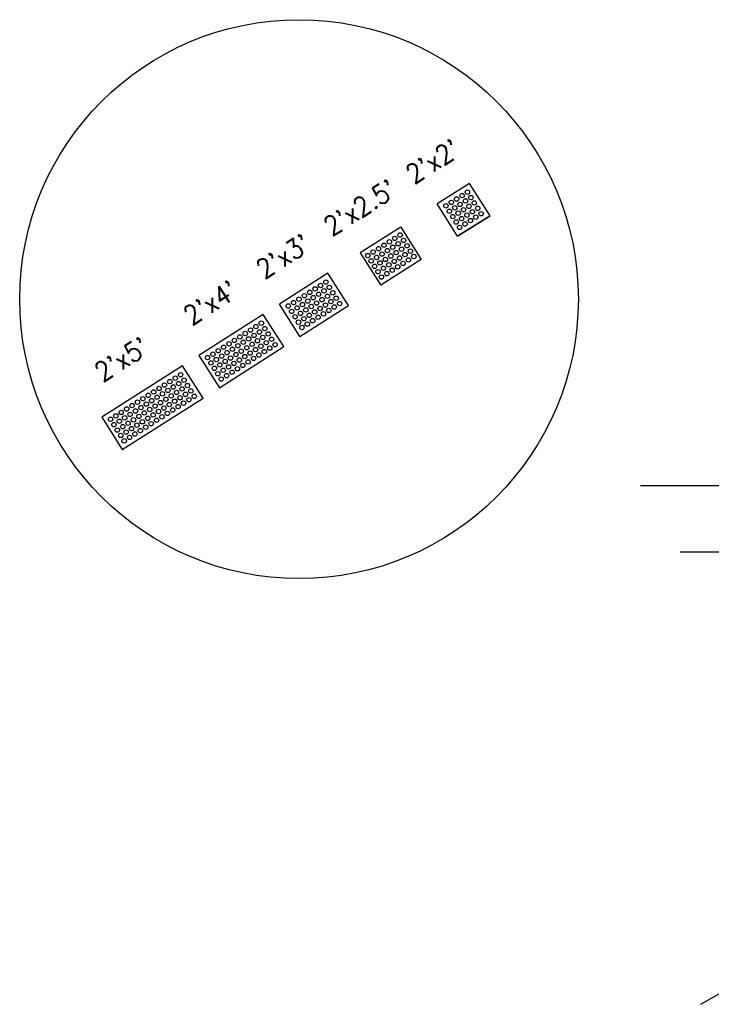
# Model space of a CAD drawing. Extents: x 167754 to 212748, y 396132 to 454338.
# Tile 115 of 147: x 170200 to 170236, y 427305 to 427356. Entities that reach past the tile are written whole.
import ezdxf

# ---------------------------------------------------------------- set-up
doc = ezdxf.new("R2010")
doc.units = 0
doc.header["$MEASUREMENT"] = 0
doc.layers.get('0').update_dxf_attribs({"linetype": 'CONTINUOUS'})
for name, color, linetype, plot in [('0_EX. 3DP', 31, 'CONTINUOUS', False), ('SC_SCRATCH-1', 7, 'CONTINUOUS', False), ('SC_SCRATCH-2', 2, 'CONTINUOUS', False), ('SC_SCRATCH-3', 3, 'CONTINUOUS', False), ('SC_SCRATCH-4', 4, 'CONTINUOUS', False), ('SC_SCRATCH-5', 5, 'CONTINUOUS', False)]:
    doc.layers.add(name, color=color, linetype=linetype, plot=plot)
doc.layers.add('SC_SCRATCH-6', color=6, linetype='CONTINUOUS')
doc.styles.add('romans', font='romans.shx', dxfattribs={"width": 0.75, "oblique": 22.5})
doc.styles.get("Standard").update_dxf_attribs({"font": 'romans.shx', "width": 0.9})
doc.dimstyles.new('4P', dxfattribs={"dimscale": 4, "dimtxt": 0.14, "dimasz": 0.14, "dimexe": 0.05, "dimexo": 0.05, "dimgap": 0.05, "dimtad": 1, "dimzin": 0, "dimdsep": 46, "dimtxsty": 'romans', "dimcen": 0, "dimdle": 0.1, "dimclrd": 1, "dimclre": 1, "dimclrt": 7, "dimaunit": 1, "dimadec": 4, "dimazin": 0, "dimtfac": 1, "dimtmove": 0, "dimatfit": 2, "dimfxl": 1, "dimtvp": 1, "dimtolj": 1, "dimtzin": 0, "dimarcsym": 0})

# ---------------------------------------------------------------- blocks, each defined once
blk = doc.blocks.new('DOMES_5FT')
for p, q in [((-0.07, 2.499), (-2.069, 2.443)), ((-2.069, 2.443), (-1.929, -2.555)), ((0.07, -2.499), (-0.07, 2.499)), ((-1.929, -2.555), (0.07, -2.499))]:
    blk.add_line(p, q)
for centre in [(-1.725, 2.12), (-1.392, 2.13), (-1.059, 2.139), (-0.727, 2.148), (-0.394, 2.158), (-1.716, 1.788), (-1.706, 1.453), (-1.383, 1.797), (-1.374, 1.462), (-1.05, 1.806), (-1.041, 1.471), (-0.717, 1.816), (-0.708, 1.481), (-0.384, 1.825), (-0.375, 1.49), (-1.697, 1.12), (-1.364, 1.129), (-1.031, 1.138), (-0.698, 1.148), (-0.366, 1.157), (-1.688, 0.787), (-1.678, 0.454), (-1.355, 0.796), (-1.346, 0.463), (-1.022, 0.806), (-1.013, 0.473), (-0.689, 0.815), (-0.68, 0.482), (-0.356, 0.824), (-0.347, 0.491), (-1.669, 0.121), (-1.336, 0.131), (-1.003, 0.14), (-0.67, 0.149), (-0.338, 0.159), (-1.66, -0.212), (-1.65, -0.547), (-1.327, -0.202), (-1.317, -0.537), (-0.994, -0.193), (-0.985, -0.528), (-0.661, -0.184), (-0.652, -0.518), (-0.328, -0.174), (-0.319, -0.509), (-1.641, -0.881), (-1.308, -0.872), (-0.975, -0.863), (-0.642, -0.853), (-0.309, -0.844), (-1.632, -1.214), (-1.622, -1.547), (-1.299, -1.205), (-1.289, -1.538), (-0.966, -1.196), (-0.956, -1.528), (-0.633, -1.186), (-0.624, -1.519), (-0.3, -1.177), (-0.291, -1.51), (-1.613, -1.88), (-1.28, -1.871), (-0.947, -1.861), (-0.614, -1.852), (-0.281, -1.843), (-1.604, -2.213), (-1.271, -2.204), (-0.938, -2.194), (-0.605, -2.185), (-0.272, -2.175)]:
    blk.add_circle(centre, 0.115)
blk = doc.blocks.new('DOMES_4FT')
for p, q in [((-21.22, 49.29), (-23.96, 1.37)), ((2.74, 47.92), (-21.22, 49.29)), ((0, 0), (2.74, 47.92)), ((-23.96, 1.37), (0, 0))]:
    blk.add_line(p, q)
for centre in [(-17.43, 45.07), (-13.44, 44.85), (-9.45, 44.62), (-5.47, 44.39), (-1.48, 44.16), (-17.89, 37.09), (-17.66, 41.08), (-13.9, 36.87), (-13.67, 40.86), (-9.91, 36.64), (-9.68, 40.63), (-5.92, 36.41), (-5.69, 40.4), (-1.93, 36.18), (-1.7, 40.17), (-18.12, 33.11), (-14.13, 32.88), (-10.14, 32.65), (-6.15, 32.42), (-2.16, 32.19), (-18.58, 25.1), (-18.35, 29.12), (-14.59, 24.87), (-14.36, 28.89), (-10.6, 24.65), (-10.37, 28.66), (-6.61, 24.42), (-6.38, 28.43), (-2.62, 24.19), (-2.39, 28.2), (-18.81, 21.09), (-14.82, 20.86), (-10.83, 20.63), (-6.84, 20.4), (-2.85, 20.18), (-19.26, 13.11), (-19.03, 17.1), (-15.27, 12.88), (-15.04, 16.87), (-11.28, 12.65), (-11.06, 16.64), (-7.29, 12.42), (-7.07, 16.41), (-3.3, 12.2), (-3.08, 16.19), (-19.72, 5.13), (-19.49, 9.12), (-15.73, 4.9), (-15.5, 8.89), (-11.51, 8.66), (-7.52, 8.44), (-3.53, 8.21), (-11.74, 4.67), (-7.75, 4.45), (-3.76, 4.22)]:
    blk.add_circle(centre, 1.37)

msp = doc.modelspace()

# ---------------------------------------------------------------- linework, layer by layer
at = {"layer": '0_EX. 3DP'}
msp.add_polyline3d([(170235.052, 427304.993, 1184.86), (170278.457, 427329.591, 1183.001), (170306.318, 427349.331, 1182.152)], dxfattribs=at)
at = {"layer": 'SC_SCRATCH-1', "color": 1}
for points in [[(170222.981, 427347.828), (170221.292, 427346.756)], [(170224.053, 427346.14), (170222.981, 427347.828)], [(170222.364, 427345.068), (170221.292, 427346.756)], [(170222.364, 427345.068), (170221.292, 427346.756)], [(170224.053, 427346.14), (170222.364, 427345.068)], [(170222.364, 427345.068), (170224.053, 427346.14)]]:
    msp.add_lwpolyline(points, dxfattribs=at)
at = {"layer": 'SC_SCRATCH-1'}
msp.add_circle((170214.083, 427341.788), 14.582, dxfattribs=at)
at = {"layer": 'SC_SCRATCH-1', "color": 1}
for centre in [(170222.314, 427347.014), (170222.595, 427347.193), (170222.876, 427347.371), (170223.055, 427347.09), (170221.752, 427346.657), (170222.033, 427346.836), (170222.211, 427346.555), (170222.493, 427346.733), (170222.774, 427346.912), (170222.952, 427346.631), (170223.233, 427346.809), (170223.412, 427346.528), (170221.93, 427346.376), (170222.109, 427346.095), (170222.39, 427346.274), (170222.568, 427345.993), (170222.671, 427346.452), (170222.85, 427346.171), (170223.131, 427346.35), (170223.309, 427346.068), (170223.59, 427346.247), (170222.287, 427345.814), (170222.466, 427345.533), (170222.747, 427345.711), (170223.028, 427345.89)]:
    msp.add_circle(centre, 0.115, dxfattribs=at)
at = {"layer": 'SC_SCRATCH-2', "color": 6}
for points in [[(170219.393, 427345.55), (170217.282, 427344.21)], [(170219.393, 427345.55), (170220.465, 427343.862)], [(170217.282, 427344.21), (170218.354, 427342.522)], [(170220.465, 427343.862), (170218.354, 427342.522)]]:
    msp.add_lwpolyline(points, dxfattribs=at)
for centre in [(170219.081, 427344.958), (170219.362, 427345.136), (170218.237, 427344.422), (170218.518, 427344.601), (170218.8, 427344.779), (170218.978, 427344.498), (170219.259, 427344.677), (170219.54, 427344.855), (170219.719, 427344.574), (170217.672, 427344.063), (170217.955, 427344.243), (170218.133, 427343.962), (170218.416, 427344.141), (170218.697, 427344.32), (170218.875, 427344.039), (170219.157, 427344.217), (170219.335, 427343.936), (170219.438, 427344.396), (170219.616, 427344.114), (170219.897, 427344.293), (170220.076, 427344.012), (170217.85, 427343.782), (170218.029, 427343.501), (170218.312, 427343.681), (170218.49, 427343.399), (170218.594, 427343.86), (170218.773, 427343.579), (170219.054, 427343.757), (170219.232, 427343.476), (170219.514, 427343.655), (170219.795, 427343.833), (170218.207, 427343.22), (170218.386, 427342.939), (170218.668, 427343.118), (170218.951, 427343.298)]:
    msp.add_circle(centre, 0.115, dxfattribs=at)
at = {"layer": 'SC_SCRATCH-3'}
for points in [[(170215.594, 427343.138), (170213.061, 427341.53)], [(170216.666, 427341.45), (170215.594, 427343.138)], [(170214.133, 427339.842), (170213.061, 427341.53)], [(170214.133, 427339.842), (170216.666, 427341.45)]]:
    msp.add_lwpolyline(points, dxfattribs=at)
for centre in [(170215.208, 427342.502), (170215.489, 427342.681), (170215.667, 427342.4), (170214.364, 427341.967), (170214.645, 427342.145), (170214.824, 427341.864), (170214.926, 427342.324), (170215.105, 427342.043), (170215.386, 427342.221), (170215.565, 427341.94), (170215.846, 427342.118), (170213.521, 427341.431), (170213.802, 427341.61), (170214.083, 427341.788), (170214.262, 427341.507), (170214.543, 427341.686), (170214.721, 427341.404), (170215.002, 427341.583), (170215.283, 427341.761), (170215.462, 427341.48), (170215.743, 427341.659), (170215.922, 427341.378), (170216.024, 427341.837), (170216.203, 427341.556), (170213.699, 427341.15), (170213.878, 427340.869), (170213.98, 427341.329), (170214.159, 427341.047), (170214.44, 427341.226), (170214.619, 427340.945), (170214.9, 427341.123), (170215.078, 427340.842), (170215.181, 427341.302), (170215.359, 427341.021), (170215.64, 427341.199), (170214.056, 427340.588), (170214.337, 427340.766), (170214.516, 427340.485), (170214.797, 427340.664), (170214.235, 427340.307)]:
    msp.add_circle(centre, 0.115, dxfattribs=at)

# ---------------------------------------------------------------- block references
at = {"layer": 'SC_SCRATCH-4', "xscale": 0.0833333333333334, "yscale": 0.0833333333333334, "zscale": 0.0833333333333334, "rotation": 125.8629271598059}
msp.add_blockref('DOMES_4FT', (170212.217, 427340.994), dxfattribs=at)
at = {"layer": 'SC_SCRATCH-5', "rotation": 300.8048116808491}
msp.add_blockref('DOMES_5FT', (170206.964, 427335.275), dxfattribs=at)

# ---------------------------------------------------------------- texts
at = {"layer": 'SC_SCRATCH-1', "color": 1, "insert": (170221.064, 427348.981), "char_height": 1, "attachment_point": 5, "rotation": 32.4134}
msp.add_mtext_dynamic_manual_height_columns("2'x2'", width=2.84833, gutter_width=12, heights=[0], dxfattribs=at)
at = {"layer": 'SC_SCRATCH-2', "color": 6, "insert": (170217.265, 427346.569), "char_height": 1, "attachment_point": 5, "rotation": 32.4134}
msp.add_mtext_dynamic_manual_height_columns("2'x2.5'", width=2.84833, gutter_width=12, heights=[0], dxfattribs=at)
at = {"layer": 'SC_SCRATCH-3', "insert": (170213.255, 427344.023), "char_height": 1, "attachment_point": 5, "rotation": 32.4134}
msp.add_mtext_dynamic_manual_height_columns("2'x3'", width=2.84833, gutter_width=12, heights=[0], dxfattribs=at)
at = {"layer": 'SC_SCRATCH-4', "insert": (170209.46, 427341.605), "char_height": 1, "attachment_point": 5, "rotation": 32.4134}
msp.add_mtext_dynamic_manual_height_columns("2'x4'", width=2.84833, gutter_width=12, heights=[0], dxfattribs=at)
at = {"layer": 'SC_SCRATCH-5', "insert": (170204.82, 427338.652), "char_height": 1, "attachment_point": 5, "rotation": 32.4134}
msp.add_mtext_dynamic_manual_height_columns("2'x5'", width=2.84833, gutter_width=12, heights=[0], dxfattribs=at)

# ---------------------------------------------------------------- leaders
at = {"layer": 'SC_SCRATCH-6', "has_arrowhead": 0}
for points in [[(170249.348, 427332.049), (170249.338, 427332.051), (170231.918, 427332.051)], [(170251.411, 427328.585), (170251.402, 427328.587), (170233.982, 427328.587)]]:
    msp.add_leader(points, dimstyle='4P', override={"dimscale": 20, "dimasz": 0.1}, dxfattribs=at)

doc.saveas('drawing.dxf')
